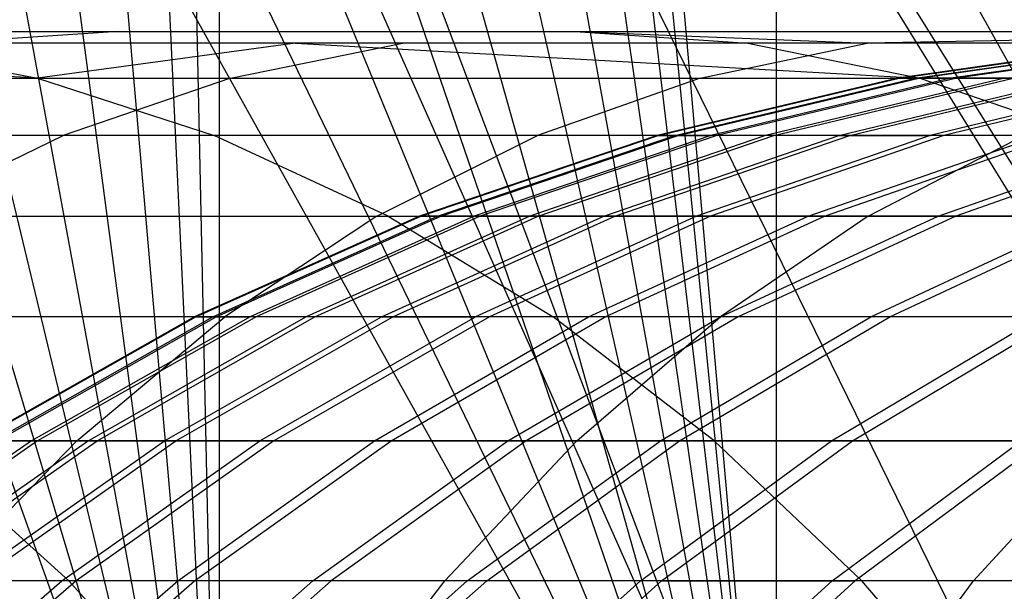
# Model space of a CAD drawing. Extents: x 0.1 to 12.1, y -6 to 6.
# Tile 46 of 181: x 6.271 to 6.493, y -0.795 to -0.666. Entities that reach past the tile are written whole.
import ezdxf

# ---------------------------------------------------------------- set-up
doc = ezdxf.new("R2010")
doc.units = 0
doc.header["$LTSCALE"] = 2.54
doc.layers.get('0').update_dxf_attribs({"linetype": 'CONTINUOUS'})

# ---------------------------------------------------------------- blocks, each defined once
blk = doc.blocks.new('DROPS_COLOR_C_STL')
at = {"color": 0}
for p, q in [((6.44165, 0.9, 26.53297), (6.44165, -0.9, 26.53297)), ((6.44165, 0.9, 26.53297), (6.44165, -0.9, 26.53297)), ((6.36421, -0.02047, 26.5286), (6.44165, -0.9, 26.53297)), ((6.36421, -0.02047, 26.5286), (6.44165, -0.9, 26.53297)), ((6.3586, -0.0612, 26.52832), (6.44165, -0.9, 26.53297)), ((6.3586, -0.0612, 26.52832), (6.44165, -0.9, 26.53297)), ((6.34758, -0.10046, 26.52779), (6.44165, -0.9, 26.53297)), ((6.34758, -0.10046, 26.52779), (6.44165, -0.9, 26.53297)), ((6.33123, -0.1381, 26.52704), (6.44165, -0.9, 26.53297)), ((6.33123, -0.1381, 26.52704), (6.44165, -0.9, 26.53297)), ((6.31607, -0.16407, 35.53357), (6.31607, -0.9, 35.53357)), ((6.31607, -0.16407, 35.53357), (6.31607, -0.9, 35.53357)), ((6.31, -0.173, 26.52614), (6.44165, -0.9, 26.53297)), ((6.31, -0.173, 26.52614), (6.44165, -0.9, 26.53297)), ((6.30056, -0.18566, 35.53263), (6.31607, -0.9, 35.53357)), ((6.30056, -0.18566, 35.53263), (6.31607, -0.9, 35.53357)), ((6.28312, -0.20587, 35.53164), (6.31607, -0.9, 35.53357)), ((6.28312, -0.20587, 35.53164), (6.31607, -0.9, 35.53357)), ((6.28424, -0.20468, 26.52514), (6.44165, -0.9, 26.53297)), ((6.28424, -0.20468, 26.52514), (6.44165, -0.9, 26.53297)), ((6.23638, -0.21102, 26.5056), (6.60097, -0.86832, 26.48376)), ((6.23638, -0.21102, 26.5056), (6.60097, -0.86832, 26.48376)), ((6.25763, -0.22991, 35.53033), (6.31607, -0.9, 35.53357)), ((6.25763, -0.22991, 35.53033), (6.31607, -0.9, 35.53357)), ((6.20346, -0.23182, 26.50648), (6.60097, -0.86832, 26.48376)), ((6.20346, -0.23182, 26.50648), (6.60097, -0.86832, 26.48376)), ((6.54242, -0.78337, 14.52762), (6.2036, -0.23174, 14.50991)), ((6.4925, -0.82172, 14.5238), (6.2036, -0.23174, 14.50991)), ((6.54242, -0.78337, 14.52762), (6.2036, -0.23174, 14.50991)), ((6.4925, -0.82172, 14.5238), (6.2036, -0.23174, 14.50991)), ((6.44337, -0.86832, 14.52045), (6.2036, -0.23174, 14.50991)), ((6.44337, -0.86832, 14.52045), (6.2036, -0.23174, 14.50991)), ((6.25423, -0.23271, 26.52412), (6.44165, -0.9, 26.53297)), ((6.25423, -0.23271, 26.52412), (6.44165, -0.9, 26.53297)), ((6.44337, -0.86832, 14.52045), (6.16837, -0.24807, 14.50917)), ((6.44337, -0.86832, 14.52045), (6.16837, -0.24807, 14.50917)), ((6.22976, -0.25065, 35.52908), (6.31607, -0.9, 35.53357)), ((6.22976, -0.25065, 35.52908), (6.31607, -0.9, 35.53357)), ((6.22092, -0.25624, 26.52316), (6.44165, -0.9, 26.53297)), ((6.22092, -0.25624, 26.52316), (6.44165, -0.9, 26.53297)), ((6.19961, -0.26806, 35.52795), (6.31607, -0.9, 35.53357)), ((6.19961, -0.26806, 35.52795), (6.31607, -0.9, 35.53357)), ((6.18443, -0.27516, 26.52232), (6.44165, -0.9, 26.53297)), ((6.18443, -0.27516, 26.52232), (6.44165, -0.9, 26.53297)), ((6.16751, -0.28191, 35.527), (6.31607, -0.9, 35.53357)), ((6.16751, -0.28191, 35.527), (6.31607, -0.9, 35.53357)), ((6.14585, -0.28887, 26.52167), (6.44165, -0.9, 26.53297)), ((6.14585, -0.28887, 26.52167), (6.44165, -0.9, 26.53297)), ((6.13418, -0.29189, 35.52628), (6.31607, -0.9, 35.53357)), ((6.13418, -0.29189, 35.52628), (6.31607, -0.9, 35.53357)), ((6.44165, -0.9, 26.53297), (6.10576, -0.29721, 26.52127)), ((6.44165, -0.9, 26.53297), (6.10576, -0.29721, 26.52127)), ((6.09973, -0.29797, 35.52583), (6.31607, -0.9, 35.53357)), ((6.09973, -0.29797, 35.52583), (6.31607, -0.9, 35.53357)), ((6.19317, -0.66832, 19.6569), (6.29331, -0.66832, 19.76208)), ((6.19317, -0.66832, 19.6569), (6.29331, -0.66832, 19.76208)), ((6.29331, -0.66832, 19.76208), (6.2533, -0.67094, 19.80125)), ((6.29331, -0.66832, 19.76208), (6.2533, -0.67094, 19.80125)), ((6.29331, -0.66832, 19.76208), (6.3963, -0.66832, 19.86449)), ((6.29331, -0.66832, 19.76208), (6.3963, -0.66832, 19.86449)), ((6.3963, -0.66832, 19.86449), (6.46215, -0.67094, 20.00338)), ((6.3963, -0.66832, 19.86449), (6.46215, -0.67094, 20.00338)), ((6.3963, -0.66832, 19.86449), (6.60625, -0.66832, 20.05686)), ((6.3963, -0.66832, 19.86449), (6.60625, -0.66832, 20.05686)), ((6.3963, -0.66832, 19.86449), (6.43522, -0.67094, 19.82424)), ((6.3963, -0.66832, 19.86449), (6.43522, -0.67094, 19.82424)), ((6.60625, -0.66832, 20.05686), (6.46215, -0.67094, 20.00338)), ((6.60625, -0.66832, 20.05686), (6.46215, -0.67094, 20.00338)), ((6.27512, -0.67882, 19.58095), (6.13777, -0.67094, 19.51179)), ((6.27512, -0.67882, 19.58095), (6.13777, -0.67094, 19.51179)), ((6.33332, -0.67094, 19.72292), (6.23423, -0.67094, 19.61884)), ((6.23423, -0.67094, 19.61884), (6.27512, -0.67882, 19.58095)), ((6.23423, -0.67094, 19.61884), (6.27512, -0.67882, 19.58095)), ((6.33332, -0.67094, 19.72292), (6.23423, -0.67094, 19.61884)), ((6.35738, -0.67094, 19.90474), (6.2533, -0.67094, 19.80125)), ((6.35738, -0.67094, 19.90474), (6.2533, -0.67094, 19.80125)), ((6.33332, -0.67094, 19.72292), (6.27512, -0.67882, 19.58095)), ((6.33332, -0.67094, 19.72292), (6.27512, -0.67882, 19.58095)), ((6.31864, -0.67882, 19.94481), (6.35738, -0.67094, 19.90474)), ((6.31864, -0.67882, 19.94481), (6.35738, -0.67094, 19.90474)), ((6.43522, -0.67094, 19.82424), (6.33332, -0.67094, 19.72292)), ((6.33332, -0.67094, 19.72292), (6.47397, -0.67882, 19.78416)), ((6.33332, -0.67094, 19.72292), (6.47397, -0.67882, 19.78416)), ((6.43522, -0.67094, 19.82424), (6.33332, -0.67094, 19.72292)), ((6.46215, -0.67094, 20.00338), (6.35738, -0.67094, 19.90474)), ((6.46215, -0.67094, 20.00338), (6.35738, -0.67094, 19.90474)), ((6.42449, -0.67882, 20.04448), (6.46215, -0.67094, 20.00338)), ((6.42449, -0.67882, 20.04448), (6.46215, -0.67094, 20.00338)), ((6.64295, -0.67094, 20.01458), (6.43522, -0.67094, 19.82424)), ((6.43522, -0.67094, 19.82424), (6.47397, -0.67882, 19.78416)), ((6.43522, -0.67094, 19.82424), (6.47397, -0.67882, 19.78416)), ((6.64295, -0.67094, 20.01458), (6.43522, -0.67094, 19.82424)), ((6.56954, -0.67094, 20.09915), (6.46215, -0.67094, 20.00338)), ((6.56954, -0.67094, 20.09915), (6.46215, -0.67094, 20.00338)), ((6.5248, -0.67094, 16.10838), (6.46907, -0.67882, 16.10923)), ((6.5248, -0.67094, 16.10838), (6.46907, -0.67882, 16.10923)), ((6.46932, -0.67882, 15.987), (6.52505, -0.67094, 15.98804)), ((6.46932, -0.67882, 15.987), (6.52505, -0.67094, 15.98804)), ((6.47298, -0.67882, 16.2314), (6.52865, -0.67094, 16.22867)), ((6.47298, -0.67882, 16.2314), (6.52865, -0.67094, 16.22867)), ((6.47375, -0.67882, 15.86452), (6.52941, -0.67094, 15.86745)), ((6.47375, -0.67882, 15.86452), (6.52941, -0.67094, 15.86745)), ((6.53657, -0.67094, 16.34817), (6.48102, -0.67882, 16.35278)), ((6.53657, -0.67094, 16.34817), (6.48102, -0.67882, 16.35278)), ((6.53785, -0.67094, 15.74707), (6.48232, -0.67882, 15.74225)), ((6.53785, -0.67094, 15.74707), (6.48232, -0.67882, 15.74225)), ((6.08718, -0.67882, 19.36656), (6.27512, -0.67882, 19.58095)), ((6.08718, -0.67882, 19.36656), (6.27512, -0.67882, 19.58095)), ((6.21347, -0.67882, 19.84025), (6.31864, -0.67882, 19.94481)), ((6.21347, -0.67882, 19.84025), (6.31864, -0.67882, 19.94481)), ((6.27512, -0.67882, 19.58095), (6.47397, -0.67882, 19.78416)), ((6.27512, -0.67882, 19.58095), (6.47397, -0.67882, 19.78416)), ((6.27512, -0.67882, 19.58095), (6.31493, -0.69175, 19.54405)), ((6.27512, -0.67882, 19.58095), (6.31493, -0.69175, 19.54405)), ((6.31864, -0.67882, 19.94481), (6.2809, -0.69175, 19.98384)), ((6.31864, -0.67882, 19.94481), (6.2809, -0.69175, 19.98384)), ((6.31864, -0.67882, 19.94481), (6.42449, -0.67882, 20.04448)), ((6.31864, -0.67882, 19.94481), (6.42449, -0.67882, 20.04448)), ((6.42449, -0.67882, 20.04448), (6.38782, -0.69175, 20.0845)), ((6.42449, -0.67882, 20.04448), (6.38782, -0.69175, 20.0845)), ((6.46907, -0.67882, 16.10923), (6.41479, -0.69175, 16.11006)), ((6.46907, -0.67882, 16.10923), (6.41479, -0.69175, 16.11006)), ((6.41505, -0.69175, 15.98599), (6.46932, -0.67882, 15.987)), ((6.41505, -0.69175, 15.98599), (6.46932, -0.67882, 15.987)), ((6.41876, -0.69175, 16.23406), (6.47298, -0.67882, 16.2314)), ((6.41876, -0.69175, 16.23406), (6.47298, -0.67882, 16.2314)), ((6.41954, -0.69175, 15.86166), (6.47375, -0.67882, 15.86452)), ((6.41954, -0.69175, 15.86166), (6.47375, -0.67882, 15.86452)), ((6.42449, -0.67882, 20.04448), (6.53301, -0.67882, 20.14124)), ((6.42449, -0.67882, 20.04448), (6.53301, -0.67882, 20.14124)), ((6.48102, -0.67882, 16.35278), (6.42692, -0.69175, 16.35726)), ((6.48102, -0.67882, 16.35278), (6.42692, -0.69175, 16.35726)), ((6.48232, -0.67882, 15.74225), (6.42824, -0.69175, 15.73756)), ((6.48232, -0.67882, 15.74225), (6.42824, -0.69175, 15.73756)), ((6.49316, -0.67882, 16.47381), (6.43925, -0.69175, 16.48011)), ((6.49316, -0.67882, 16.47381), (6.43925, -0.69175, 16.48011)), ((6.44113, -0.69175, 15.6138), (6.49502, -0.67882, 15.62032)), ((6.44113, -0.69175, 15.6138), (6.49502, -0.67882, 15.62032)), ((6.45573, -0.69175, 16.60261), (6.50941, -0.67882, 16.59449)), ((6.45573, -0.69175, 16.60261), (6.50941, -0.67882, 16.59449)), ((6.45819, -0.69175, 15.49055), (6.51183, -0.67882, 15.4989)), ((6.45819, -0.69175, 15.49055), (6.51183, -0.67882, 15.4989)), ((6.46932, -0.67882, 15.987), (6.46907, -0.67882, 16.10923)), ((6.46932, -0.67882, 15.987), (6.46907, -0.67882, 16.10923)), ((6.46907, -0.67882, 16.10923), (6.47298, -0.67882, 16.2314)), ((6.46907, -0.67882, 16.10923), (6.47298, -0.67882, 16.2314)), ((6.47375, -0.67882, 15.86452), (6.46932, -0.67882, 15.987)), ((6.47375, -0.67882, 15.86452), (6.46932, -0.67882, 15.987)), ((6.47298, -0.67882, 16.2314), (6.48102, -0.67882, 16.35278)), ((6.47298, -0.67882, 16.2314), (6.48102, -0.67882, 16.35278)), ((6.48232, -0.67882, 15.74225), (6.47375, -0.67882, 15.86452)), ((6.48232, -0.67882, 15.74225), (6.47375, -0.67882, 15.86452)), ((6.47397, -0.67882, 19.78416), (6.67949, -0.67882, 19.97248)), ((6.47397, -0.67882, 19.78416), (6.67949, -0.67882, 19.97248)), ((6.47397, -0.67882, 19.78416), (6.5117, -0.69175, 19.74514)), ((6.47397, -0.67882, 19.78416), (6.5117, -0.69175, 19.74514)), ((6.5297, -0.67882, 16.71457), (6.47633, -0.69175, 16.72449)), ((6.5297, -0.67882, 16.71457), (6.47633, -0.69175, 16.72449)), ((6.53272, -0.67882, 15.37813), (6.4794, -0.69175, 15.36797)), ((6.53272, -0.67882, 15.37813), (6.4794, -0.69175, 15.36797)), ((6.49316, -0.67882, 16.47381), (6.48102, -0.67882, 16.35278)), ((6.49316, -0.67882, 16.47381), (6.48102, -0.67882, 16.35278)), ((6.49502, -0.67882, 15.62032), (6.48232, -0.67882, 15.74225)), ((6.49502, -0.67882, 15.62032), (6.48232, -0.67882, 15.74225)), ((6.31493, -0.69175, 19.54405), (6.12896, -0.69175, 19.3319)), ((6.31493, -0.69175, 19.54405), (6.12896, -0.69175, 19.3319)), ((6.2809, -0.69175, 19.98384), (6.17468, -0.69175, 19.87823)), ((6.2809, -0.69175, 19.98384), (6.17468, -0.69175, 19.87823)), ((6.24368, -0.70994, 20.02233), (6.2809, -0.69175, 19.98384)), ((6.24368, -0.70994, 20.02233), (6.2809, -0.69175, 19.98384)), ((6.38782, -0.69175, 20.0845), (6.2809, -0.69175, 19.98384)), ((6.38782, -0.69175, 20.0845), (6.2809, -0.69175, 19.98384)), ((6.3542, -0.70994, 19.50765), (6.31493, -0.69175, 19.54405)), ((6.5117, -0.69175, 19.74514), (6.31493, -0.69175, 19.54405)), ((6.3542, -0.70994, 19.50765), (6.31493, -0.69175, 19.54405)), ((6.5117, -0.69175, 19.74514), (6.31493, -0.69175, 19.54405)), ((6.35165, -0.70994, 20.12398), (6.38782, -0.69175, 20.0845)), ((6.35165, -0.70994, 20.12398), (6.38782, -0.69175, 20.0845)), ((6.41479, -0.69175, 16.11006), (6.36125, -0.70994, 16.11087)), ((6.41479, -0.69175, 16.11006), (6.36125, -0.70994, 16.11087)), ((6.36152, -0.70994, 15.98499), (6.41505, -0.69175, 15.98599)), ((6.36152, -0.70994, 15.98499), (6.41505, -0.69175, 15.98599)), ((6.36528, -0.70994, 16.23669), (6.41876, -0.69175, 16.23406)), ((6.36528, -0.70994, 16.23669), (6.41876, -0.69175, 16.23406)), ((6.36607, -0.70994, 15.85885), (6.41954, -0.69175, 15.86166)), ((6.36607, -0.70994, 15.85885), (6.41954, -0.69175, 15.86166)), ((6.42692, -0.69175, 16.35726), (6.37356, -0.70994, 16.36169)), ((6.42692, -0.69175, 16.35726), (6.37356, -0.70994, 16.36169)), ((6.42824, -0.69175, 15.73756), (6.3749, -0.70994, 15.73293)), ((6.42824, -0.69175, 15.73756), (6.3749, -0.70994, 15.73293)), ((6.43925, -0.69175, 16.48011), (6.38607, -0.70994, 16.48633)), ((6.43925, -0.69175, 16.48011), (6.38607, -0.70994, 16.48633)), ((6.49742, -0.69175, 20.18224), (6.38782, -0.69175, 20.0845)), ((6.49742, -0.69175, 20.18224), (6.38782, -0.69175, 20.0845)), ((6.38798, -0.70994, 15.60737), (6.44113, -0.69175, 15.6138)), ((6.38798, -0.70994, 15.60737), (6.44113, -0.69175, 15.6138)), ((6.4028, -0.70994, 16.61062), (6.45573, -0.69175, 16.60261)), ((6.4028, -0.70994, 16.61062), (6.45573, -0.69175, 16.60261)), ((6.40529, -0.70994, 15.48231), (6.45819, -0.69175, 15.49055)), ((6.40529, -0.70994, 15.48231), (6.45819, -0.69175, 15.49055)), ((6.41505, -0.69175, 15.98599), (6.41479, -0.69175, 16.11006)), ((6.41505, -0.69175, 15.98599), (6.41479, -0.69175, 16.11006)), ((6.41479, -0.69175, 16.11006), (6.41876, -0.69175, 16.23406)), ((6.41479, -0.69175, 16.11006), (6.41876, -0.69175, 16.23406)), ((6.41954, -0.69175, 15.86166), (6.41505, -0.69175, 15.98599)), ((6.41954, -0.69175, 15.86166), (6.41505, -0.69175, 15.98599)), ((6.41876, -0.69175, 16.23406), (6.42692, -0.69175, 16.35726)), ((6.41876, -0.69175, 16.23406), (6.42692, -0.69175, 16.35726)), ((6.42824, -0.69175, 15.73756), (6.41954, -0.69175, 15.86166)), ((6.42824, -0.69175, 15.73756), (6.41954, -0.69175, 15.86166)), ((6.47633, -0.69175, 16.72449), (6.42369, -0.70994, 16.73428)), ((6.47633, -0.69175, 16.72449), (6.42369, -0.70994, 16.73428)), ((6.4794, -0.69175, 15.36797), (6.42681, -0.70994, 15.35795)), ((6.4794, -0.69175, 15.36797), (6.42681, -0.70994, 15.35795)), ((6.43925, -0.69175, 16.48011), (6.42692, -0.69175, 16.35726)), ((6.43925, -0.69175, 16.48011), (6.42692, -0.69175, 16.35726)), ((6.44113, -0.69175, 15.6138), (6.42824, -0.69175, 15.73756)), ((6.44113, -0.69175, 15.6138), (6.42824, -0.69175, 15.73756)), ((6.45573, -0.69175, 16.60261), (6.43925, -0.69175, 16.48011)), ((6.45573, -0.69175, 16.60261), (6.43925, -0.69175, 16.48011)), ((6.45819, -0.69175, 15.49055), (6.44113, -0.69175, 15.6138)), ((6.45819, -0.69175, 15.49055), (6.44113, -0.69175, 15.6138)), ((6.44885, -0.70994, 16.85772), (6.50112, -0.69175, 16.84615)), ((6.44885, -0.70994, 16.85772), (6.50112, -0.69175, 16.84615)), ((6.4525, -0.70994, 15.23438), (6.50472, -0.69175, 15.24618)), ((6.4525, -0.70994, 15.23438), (6.50472, -0.69175, 15.24618)), ((6.45573, -0.69175, 16.60261), (6.47633, -0.69175, 16.72449)), ((6.45573, -0.69175, 16.60261), (6.47633, -0.69175, 16.72449)), ((6.4794, -0.69175, 15.36797), (6.45819, -0.69175, 15.49055)), ((6.4794, -0.69175, 15.36797), (6.45819, -0.69175, 15.49055)), ((6.46233, -0.70994, 20.22267), (6.49742, -0.69175, 20.18224)), ((6.46233, -0.70994, 20.22267), (6.49742, -0.69175, 20.18224)), ((6.50112, -0.69175, 16.84615), (6.47633, -0.69175, 16.72449)), ((6.50112, -0.69175, 16.84615), (6.47633, -0.69175, 16.72449)), ((6.47814, -0.70994, 16.98024), (6.53, -0.69175, 16.96692)), ((6.47814, -0.70994, 16.98024), (6.53, -0.69175, 16.96692)), ((6.50472, -0.69175, 15.24618), (6.4794, -0.69175, 15.36797)), ((6.50472, -0.69175, 15.24618), (6.4794, -0.69175, 15.36797)), ((6.53393, -0.69175, 15.12614), (6.48214, -0.70994, 15.11258)), ((6.53393, -0.69175, 15.12614), (6.48214, -0.70994, 15.11258)), ((6.17017, -0.70994, 19.29772), (6.3542, -0.70994, 19.50765)), ((6.17017, -0.70994, 19.29772), (6.3542, -0.70994, 19.50765)), ((6.24368, -0.70994, 20.02233), (6.35165, -0.70994, 20.12398)), ((6.24368, -0.70994, 20.02233), (6.35165, -0.70994, 20.12398)), ((6.36125, -0.70994, 16.11087), (6.31055, -0.73264, 16.11164)), ((6.36125, -0.70994, 16.11087), (6.31055, -0.73264, 16.11164)), ((6.31082, -0.73264, 15.98405), (6.36152, -0.70994, 15.98499)), ((6.31082, -0.73264, 15.98405), (6.36152, -0.70994, 15.98499)), ((6.31464, -0.73264, 16.23918), (6.36528, -0.70994, 16.23669)), ((6.31464, -0.73264, 16.23918), (6.36528, -0.70994, 16.23669)), ((6.31544, -0.73264, 15.85619), (6.36607, -0.70994, 15.85885)), ((6.31544, -0.73264, 15.85619), (6.36607, -0.70994, 15.85885)), ((6.35165, -0.70994, 20.12398), (6.31739, -0.73264, 20.16137)), ((6.35165, -0.70994, 20.12398), (6.31739, -0.73264, 20.16137)), ((6.37356, -0.70994, 16.36169), (6.32303, -0.73264, 16.36588)), ((6.37356, -0.70994, 16.36169), (6.32303, -0.73264, 16.36588)), ((6.3749, -0.70994, 15.73293), (6.32439, -0.73264, 15.72855)), ((6.3749, -0.70994, 15.73293), (6.32439, -0.73264, 15.72855)), ((6.38607, -0.70994, 16.48633), (6.33571, -0.73264, 16.49222)), ((6.38607, -0.70994, 16.48633), (6.33571, -0.73264, 16.49222)), ((6.33765, -0.73264, 15.60127), (6.38798, -0.70994, 15.60737)), ((6.33765, -0.73264, 15.60127), (6.38798, -0.70994, 15.60737)), ((6.35165, -0.70994, 20.12398), (6.46233, -0.70994, 20.22267)), ((6.35165, -0.70994, 20.12398), (6.46233, -0.70994, 20.22267)), ((6.35266, -0.73264, 16.61821), (6.4028, -0.70994, 16.61062)), ((6.35266, -0.73264, 16.61821), (6.4028, -0.70994, 16.61062)), ((6.3542, -0.70994, 19.50765), (6.54892, -0.70994, 19.70665)), ((6.3542, -0.70994, 19.50765), (6.54892, -0.70994, 19.70665)), ((6.3542, -0.70994, 19.50765), (6.39139, -0.73264, 19.47319)), ((6.3542, -0.70994, 19.50765), (6.39139, -0.73264, 19.47319)), ((6.3552, -0.73264, 15.47452), (6.40529, -0.70994, 15.48231)), ((6.3552, -0.73264, 15.47452), (6.40529, -0.70994, 15.48231)), ((6.36152, -0.70994, 15.98499), (6.36125, -0.70994, 16.11087)), ((6.36152, -0.70994, 15.98499), (6.36125, -0.70994, 16.11087)), ((6.36125, -0.70994, 16.11087), (6.36528, -0.70994, 16.23669)), ((6.36125, -0.70994, 16.11087), (6.36528, -0.70994, 16.23669)), ((6.36607, -0.70994, 15.85885), (6.36152, -0.70994, 15.98499)), ((6.36607, -0.70994, 15.85885), (6.36152, -0.70994, 15.98499)), ((6.36528, -0.70994, 16.23669), (6.37356, -0.70994, 16.36169)), ((6.36528, -0.70994, 16.23669), (6.37356, -0.70994, 16.36169)), ((6.3749, -0.70994, 15.73293), (6.36607, -0.70994, 15.85885)), ((6.3749, -0.70994, 15.73293), (6.36607, -0.70994, 15.85885)), ((6.38607, -0.70994, 16.48633), (6.37356, -0.70994, 16.36169)), ((6.38607, -0.70994, 16.48633), (6.37356, -0.70994, 16.36169)), ((6.42369, -0.70994, 16.73428), (6.37384, -0.73264, 16.74355)), ((6.42369, -0.70994, 16.73428), (6.37384, -0.73264, 16.74355)), ((6.38798, -0.70994, 15.60737), (6.3749, -0.70994, 15.73293)), ((6.38798, -0.70994, 15.60737), (6.3749, -0.70994, 15.73293)), ((6.42681, -0.70994, 15.35795), (6.377, -0.73264, 15.34845)), ((6.42681, -0.70994, 15.35795), (6.377, -0.73264, 15.34845)), ((6.4028, -0.70994, 16.61062), (6.38607, -0.70994, 16.48633)), ((6.4028, -0.70994, 16.61062), (6.38607, -0.70994, 16.48633)), ((6.40529, -0.70994, 15.48231), (6.38798, -0.70994, 15.60737)), ((6.40529, -0.70994, 15.48231), (6.38798, -0.70994, 15.60737)), ((6.39934, -0.73264, 16.86867), (6.44885, -0.70994, 16.85772)), ((6.39934, -0.73264, 16.86867), (6.44885, -0.70994, 16.85772)), ((6.4028, -0.70994, 16.61062), (6.42369, -0.70994, 16.73428)), ((6.4028, -0.70994, 16.61062), (6.42369, -0.70994, 16.73428)), ((6.40305, -0.73264, 15.2232), (6.4525, -0.70994, 15.23438)), ((6.40305, -0.73264, 15.2232), (6.4525, -0.70994, 15.23438)), ((6.42681, -0.70994, 15.35795), (6.40529, -0.70994, 15.48231)), ((6.42681, -0.70994, 15.35795), (6.40529, -0.70994, 15.48231)), ((6.44885, -0.70994, 16.85772), (6.42369, -0.70994, 16.73428)), ((6.44885, -0.70994, 16.85772), (6.42369, -0.70994, 16.73428)), ((6.4525, -0.70994, 15.23438), (6.42681, -0.70994, 15.35795)), ((6.4525, -0.70994, 15.23438), (6.42681, -0.70994, 15.35795)), ((6.42904, -0.73264, 16.99287), (6.47814, -0.70994, 16.98024)), ((6.42904, -0.73264, 16.99287), (6.47814, -0.70994, 16.98024)), ((6.46233, -0.70994, 20.22267), (6.42909, -0.73264, 20.26097)), ((6.46233, -0.70994, 20.22267), (6.42909, -0.73264, 20.26097)), ((6.48214, -0.70994, 15.11258), (6.43308, -0.73264, 15.09975)), ((6.48214, -0.70994, 15.11258), (6.43308, -0.73264, 15.09975)), ((6.47814, -0.70994, 16.98024), (6.44885, -0.70994, 16.85772)), ((6.47814, -0.70994, 16.98024), (6.44885, -0.70994, 16.85772)), ((6.48214, -0.70994, 15.11258), (6.4525, -0.70994, 15.23438)), ((6.48214, -0.70994, 15.11258), (6.4525, -0.70994, 15.23438)), ((6.46233, -0.70994, 20.22267), (6.57846, -0.70994, 20.32066)), ((6.46233, -0.70994, 20.22267), (6.57846, -0.70994, 20.32066)), ((6.46298, -0.73264, 17.11627), (6.51163, -0.70994, 17.10199)), ((6.46298, -0.73264, 17.11627), (6.51163, -0.70994, 17.10199)), ((6.46726, -0.73264, 14.97737), (6.51585, -0.70994, 14.99186)), ((6.46726, -0.73264, 14.97737), (6.51585, -0.70994, 14.99186)), ((6.51163, -0.70994, 17.10199), (6.47814, -0.70994, 16.98024)), ((6.51163, -0.70994, 17.10199), (6.47814, -0.70994, 16.98024)), ((6.51585, -0.70994, 14.99186), (6.48214, -0.70994, 15.11258)), ((6.51585, -0.70994, 14.99186), (6.48214, -0.70994, 15.11258)), ((6.31739, -0.73264, 20.16137), (6.20844, -0.73264, 20.05878)), ((6.31739, -0.73264, 20.16137), (6.20844, -0.73264, 20.05878)), ((6.39139, -0.73264, 19.47319), (6.2092, -0.73264, 19.26535)), ((6.39139, -0.73264, 19.47319), (6.2092, -0.73264, 19.26535)), ((6.31055, -0.73264, 16.11164), (6.26111, -0.7606, 16.11239)), ((6.31055, -0.73264, 16.11164), (6.26111, -0.7606, 16.11239)), ((6.26138, -0.7606, 15.98313), (6.31082, -0.73264, 15.98405)), ((6.26138, -0.7606, 15.98313), (6.31082, -0.73264, 15.98405)), ((6.26525, -0.7606, 16.2416), (6.31464, -0.73264, 16.23918)), ((6.26525, -0.7606, 16.2416), (6.31464, -0.73264, 16.23918)), ((6.26606, -0.7606, 15.85359), (6.31544, -0.73264, 15.85619)), ((6.26606, -0.7606, 15.85359), (6.31544, -0.73264, 15.85619)), ((6.32303, -0.73264, 16.36588), (6.27375, -0.7606, 16.36996)), ((6.32303, -0.73264, 16.36588), (6.27375, -0.7606, 16.36996)), ((6.32439, -0.73264, 15.72855), (6.27513, -0.7606, 15.72428)), ((6.32439, -0.73264, 15.72855), (6.27513, -0.7606, 15.72428)), ((6.28399, -0.7606, 20.19783), (6.31739, -0.73264, 20.16137)), ((6.28399, -0.7606, 20.19783), (6.31739, -0.73264, 20.16137)), ((6.33571, -0.73264, 16.49222), (6.2866, -0.7606, 16.49797)), ((6.33571, -0.73264, 16.49222), (6.2866, -0.7606, 16.49797)), ((6.28856, -0.7606, 15.59533), (6.33765, -0.73264, 15.60127)), ((6.28856, -0.7606, 15.59533), (6.33765, -0.73264, 15.60127)), ((6.30377, -0.7606, 16.6256), (6.35266, -0.73264, 16.61821)), ((6.30377, -0.7606, 16.6256), (6.35266, -0.73264, 16.61821)), ((6.30634, -0.7606, 15.46691), (6.3552, -0.73264, 15.47452)), ((6.30634, -0.7606, 15.46691), (6.3552, -0.73264, 15.47452)), ((6.31082, -0.73264, 15.98405), (6.31055, -0.73264, 16.11164)), ((6.31082, -0.73264, 15.98405), (6.31055, -0.73264, 16.11164)), ((6.31055, -0.73264, 16.11164), (6.31464, -0.73264, 16.23918)), ((6.31055, -0.73264, 16.11164), (6.31464, -0.73264, 16.23918)), ((6.31544, -0.73264, 15.85619), (6.31082, -0.73264, 15.98405)), ((6.31544, -0.73264, 15.85619), (6.31082, -0.73264, 15.98405)), ((6.31464, -0.73264, 16.23918), (6.32303, -0.73264, 16.36588)), ((6.31464, -0.73264, 16.23918), (6.32303, -0.73264, 16.36588)), ((6.32439, -0.73264, 15.72855), (6.31544, -0.73264, 15.85619)), ((6.32439, -0.73264, 15.72855), (6.31544, -0.73264, 15.85619)), ((6.42909, -0.73264, 20.26097), (6.31739, -0.73264, 20.16137)), ((6.42909, -0.73264, 20.26097), (6.31739, -0.73264, 20.16137)), ((6.33571, -0.73264, 16.49222), (6.32303, -0.73264, 16.36588)), ((6.33571, -0.73264, 16.49222), (6.32303, -0.73264, 16.36588)), ((6.33765, -0.73264, 15.60127), (6.32439, -0.73264, 15.72855)), ((6.33765, -0.73264, 15.60127), (6.32439, -0.73264, 15.72855)), ((6.32523, -0.7606, 16.75259), (6.37384, -0.73264, 16.74355)), ((6.32523, -0.7606, 16.75259), (6.37384, -0.73264, 16.74355)), ((6.377, -0.73264, 15.34845), (6.32843, -0.7606, 15.3392)), ((6.377, -0.73264, 15.34845), (6.32843, -0.7606, 15.3392)), ((6.35266, -0.73264, 16.61821), (6.33571, -0.73264, 16.49222)), ((6.35266, -0.73264, 16.61821), (6.33571, -0.73264, 16.49222)), ((6.3552, -0.73264, 15.47452), (6.33765, -0.73264, 15.60127)), ((6.3552, -0.73264, 15.47452), (6.33765, -0.73264, 15.60127)), ((6.35107, -0.7606, 16.87935), (6.39934, -0.73264, 16.86867)), ((6.35107, -0.7606, 16.87935), (6.39934, -0.73264, 16.86867)), ((6.35266, -0.73264, 16.61821), (6.37384, -0.73264, 16.74355)), ((6.35266, -0.73264, 16.61821), (6.37384, -0.73264, 16.74355)), ((6.35482, -0.7606, 15.2123), (6.40305, -0.73264, 15.2232)), ((6.35482, -0.7606, 15.2123), (6.40305, -0.73264, 15.2232)), ((6.377, -0.73264, 15.34845), (6.3552, -0.73264, 15.47452)), ((6.377, -0.73264, 15.34845), (6.3552, -0.73264, 15.47452)), ((6.39934, -0.73264, 16.86867), (6.37384, -0.73264, 16.74355)), ((6.39934, -0.73264, 16.86867), (6.37384, -0.73264, 16.74355)), ((6.40305, -0.73264, 15.2232), (6.377, -0.73264, 15.34845)), ((6.40305, -0.73264, 15.2232), (6.377, -0.73264, 15.34845)), ((6.38115, -0.7606, 17.00518), (6.42904, -0.73264, 16.99287)), ((6.38115, -0.7606, 17.00518), (6.42904, -0.73264, 16.99287)), ((6.43308, -0.73264, 15.09975), (6.38525, -0.7606, 15.08723)), ((6.43308, -0.73264, 15.09975), (6.38525, -0.7606, 15.08723)), ((6.42766, -0.7606, 19.43958), (6.39139, -0.73264, 19.47319)), ((6.58416, -0.73264, 19.6702), (6.39139, -0.73264, 19.47319)), ((6.42766, -0.7606, 19.43958), (6.39139, -0.73264, 19.47319)), ((6.58416, -0.73264, 19.6702), (6.39139, -0.73264, 19.47319)), ((6.39668, -0.7606, 20.29831), (6.42909, -0.73264, 20.26097)), ((6.39668, -0.7606, 20.29831), (6.42909, -0.73264, 20.26097)), ((6.42904, -0.73264, 16.99287), (6.39934, -0.73264, 16.86867)), ((6.42904, -0.73264, 16.99287), (6.39934, -0.73264, 16.86867)), ((6.43308, -0.73264, 15.09975), (6.40305, -0.73264, 15.2232)), ((6.43308, -0.73264, 15.09975), (6.40305, -0.73264, 15.2232)), ((6.41554, -0.7606, 17.1302), (6.46298, -0.73264, 17.11627)), ((6.41554, -0.7606, 17.1302), (6.46298, -0.73264, 17.11627)), ((6.41987, -0.7606, 14.96325), (6.46726, -0.73264, 14.97737)), ((6.41987, -0.7606, 14.96325), (6.46726, -0.73264, 14.97737)), ((6.46298, -0.73264, 17.11627), (6.42904, -0.73264, 16.99287)), ((6.46298, -0.73264, 17.11627), (6.42904, -0.73264, 16.99287)), ((6.54629, -0.73264, 20.35986), (6.42909, -0.73264, 20.26097)), ((6.54629, -0.73264, 20.35986), (6.42909, -0.73264, 20.26097)), ((6.46726, -0.73264, 14.97737), (6.43308, -0.73264, 15.09975)), ((6.46726, -0.73264, 14.97737), (6.43308, -0.73264, 15.09975)), ((6.45412, -0.7606, 17.25399), (6.50107, -0.73264, 17.23846)), ((6.45412, -0.7606, 17.25399), (6.50107, -0.73264, 17.23846)), ((6.45882, -0.7606, 14.84005), (6.5057, -0.73264, 14.85577)), ((6.45882, -0.7606, 14.84005), (6.5057, -0.73264, 14.85577)), ((6.50107, -0.73264, 17.23846), (6.46298, -0.73264, 17.11627)), ((6.50107, -0.73264, 17.23846), (6.46298, -0.73264, 17.11627)), ((6.5057, -0.73264, 14.85577), (6.46726, -0.73264, 14.97737)), ((6.5057, -0.73264, 14.85577), (6.46726, -0.73264, 14.97737)), ((6.17407, -0.7606, 20.09433), (6.28399, -0.7606, 20.19783)), ((6.17407, -0.7606, 20.09433), (6.28399, -0.7606, 20.19783)), ((6.27375, -0.7606, 16.36996), (6.22852, -0.79219, 16.37372)), ((6.27375, -0.7606, 16.36996), (6.22852, -0.79219, 16.37372)), ((6.27513, -0.7606, 15.72428), (6.22991, -0.79219, 15.72036)), ((6.27513, -0.7606, 15.72428), (6.22991, -0.79219, 15.72036)), ((6.2866, -0.7606, 16.49797), (6.24152, -0.79219, 16.50324)), ((6.2866, -0.7606, 16.49797), (6.24152, -0.79219, 16.50324)), ((6.24351, -0.79219, 15.58988), (6.28856, -0.7606, 15.59533)), ((6.24351, -0.79219, 15.58988), (6.28856, -0.7606, 15.59533)), ((6.24726, -0.7606, 19.23378), (6.42766, -0.7606, 19.43958)), ((6.24726, -0.7606, 19.23378), (6.42766, -0.7606, 19.43958)), ((6.24726, -0.7606, 19.23378), (6.28219, -0.79219, 19.2048)), ((6.24726, -0.7606, 19.23378), (6.28219, -0.79219, 19.2048)), ((6.28399, -0.7606, 20.19783), (6.25333, -0.79219, 20.23129)), ((6.28399, -0.7606, 20.19783), (6.25333, -0.79219, 20.23129)), ((6.2589, -0.79219, 16.63239), (6.30377, -0.7606, 16.6256)), ((6.2589, -0.79219, 16.63239), (6.30377, -0.7606, 16.6256)), ((6.2615, -0.79219, 15.45993), (6.30634, -0.7606, 15.46691)), ((6.2615, -0.79219, 15.45993), (6.30634, -0.7606, 15.46691)), ((6.26525, -0.7606, 16.2416), (6.27375, -0.7606, 16.36996)), ((6.26525, -0.7606, 16.2416), (6.27375, -0.7606, 16.36996)), ((6.27513, -0.7606, 15.72428), (6.26606, -0.7606, 15.85359)), ((6.27513, -0.7606, 15.72428), (6.26606, -0.7606, 15.85359)), ((6.2866, -0.7606, 16.49797), (6.27375, -0.7606, 16.36996)), ((6.2866, -0.7606, 16.49797), (6.27375, -0.7606, 16.36996)), ((6.28856, -0.7606, 15.59533), (6.27513, -0.7606, 15.72428)), ((6.28856, -0.7606, 15.59533), (6.27513, -0.7606, 15.72428)), ((6.28061, -0.79219, 16.76089), (6.32523, -0.7606, 16.75259)), ((6.28061, -0.79219, 16.76089), (6.32523, -0.7606, 16.75259)), ((6.32843, -0.7606, 15.3392), (6.28385, -0.79219, 15.3307)), ((6.32843, -0.7606, 15.3392), (6.28385, -0.79219, 15.3307)), ((6.28399, -0.7606, 20.19783), (6.39668, -0.7606, 20.29831)), ((6.28399, -0.7606, 20.19783), (6.39668, -0.7606, 20.29831)), ((6.30377, -0.7606, 16.6256), (6.2866, -0.7606, 16.49797)), ((6.30377, -0.7606, 16.6256), (6.2866, -0.7606, 16.49797)), ((6.30634, -0.7606, 15.46691), (6.28856, -0.7606, 15.59533)), ((6.30634, -0.7606, 15.46691), (6.28856, -0.7606, 15.59533)), ((6.32523, -0.7606, 16.75259), (6.30377, -0.7606, 16.6256)), ((6.32523, -0.7606, 16.75259), (6.30377, -0.7606, 16.6256)), ((6.32843, -0.7606, 15.3392), (6.30634, -0.7606, 15.46691)), ((6.32843, -0.7606, 15.3392), (6.30634, -0.7606, 15.46691)), ((6.30676, -0.79219, 16.88916), (6.35107, -0.7606, 16.87935)), ((6.30676, -0.79219, 16.88916), (6.35107, -0.7606, 16.87935)), ((6.31055, -0.79219, 15.20229), (6.35482, -0.7606, 15.2123)), ((6.31055, -0.79219, 15.20229), (6.35482, -0.7606, 15.2123)), ((6.35107, -0.7606, 16.87935), (6.32523, -0.7606, 16.75259)), ((6.35107, -0.7606, 16.87935), (6.32523, -0.7606, 16.75259)), ((6.35482, -0.7606, 15.2123), (6.32843, -0.7606, 15.3392)), ((6.35482, -0.7606, 15.2123), (6.32843, -0.7606, 15.3392)), ((6.3372, -0.79219, 17.01647), (6.38115, -0.7606, 17.00518)), ((6.3372, -0.79219, 17.01647), (6.38115, -0.7606, 17.00518)), ((6.38525, -0.7606, 15.08723), (6.34134, -0.79219, 15.07574)), ((6.38525, -0.7606, 15.08723), (6.34134, -0.79219, 15.07574)), ((6.38115, -0.7606, 17.00518), (6.35107, -0.7606, 16.87935)), ((6.38115, -0.7606, 17.00518), (6.35107, -0.7606, 16.87935)), ((6.38525, -0.7606, 15.08723), (6.35482, -0.7606, 15.2123)), ((6.38525, -0.7606, 15.08723), (6.35482, -0.7606, 15.2123)), ((6.39668, -0.7606, 20.29831), (6.36693, -0.79219, 20.33259)), ((6.39668, -0.7606, 20.29831), (6.36693, -0.79219, 20.33259)), ((6.37199, -0.79219, 17.14298), (6.41554, -0.7606, 17.1302)), ((6.37199, -0.79219, 17.14298), (6.41554, -0.7606, 17.1302)), ((6.37638, -0.79219, 14.95029), (6.41987, -0.7606, 14.96325)), ((6.37638, -0.79219, 14.95029), (6.41987, -0.7606, 14.96325)), ((6.41554, -0.7606, 17.1302), (6.38115, -0.7606, 17.00518)), ((6.41554, -0.7606, 17.1302), (6.38115, -0.7606, 17.00518)), ((6.41987, -0.7606, 14.96325), (6.38525, -0.7606, 15.08723)), ((6.41987, -0.7606, 14.96325), (6.38525, -0.7606, 15.08723)), ((6.39668, -0.7606, 20.29831), (6.51492, -0.7606, 20.39808)), ((6.39668, -0.7606, 20.29831), (6.51492, -0.7606, 20.39808)), ((6.41104, -0.79219, 17.26825), (6.45412, -0.7606, 17.25399)), ((6.41104, -0.79219, 17.26825), (6.45412, -0.7606, 17.25399)), ((6.45412, -0.7606, 17.25399), (6.41554, -0.7606, 17.1302)), ((6.45412, -0.7606, 17.25399), (6.41554, -0.7606, 17.1302)), ((6.41579, -0.79219, 14.82563), (6.45882, -0.7606, 14.84005)), ((6.41579, -0.79219, 14.82563), (6.45882, -0.7606, 14.84005)), ((6.45882, -0.7606, 14.84005), (6.41987, -0.7606, 14.96325)), ((6.45882, -0.7606, 14.84005), (6.41987, -0.7606, 14.96325)), ((6.42766, -0.7606, 19.43958), (6.61854, -0.7606, 19.63465)), ((6.42766, -0.7606, 19.43958), (6.61854, -0.7606, 19.63465)), ((6.42766, -0.7606, 19.43958), (6.46094, -0.79219, 19.40873)), ((6.42766, -0.7606, 19.43958), (6.46094, -0.79219, 19.40873)), ((6.49685, -0.7606, 17.37634), (6.45412, -0.7606, 17.25399)), ((6.49685, -0.7606, 17.37634), (6.45412, -0.7606, 17.25399)), ((6.45427, -0.79219, 17.39205), (6.49685, -0.7606, 17.37634)), ((6.45427, -0.79219, 17.39205), (6.49685, -0.7606, 17.37634)), ((6.45882, -0.7606, 14.84005), (6.50194, -0.7606, 14.71825)), ((6.45882, -0.7606, 14.84005), (6.50194, -0.7606, 14.71825)), ((6.50194, -0.7606, 14.71825), (6.45942, -0.79219, 14.70238)), ((6.50194, -0.7606, 14.71825), (6.45942, -0.79219, 14.70238)), ((6.51492, -0.7606, 20.39808), (6.48612, -0.79219, 20.43316)), ((6.51492, -0.7606, 20.39808), (6.48612, -0.79219, 20.43316)), ((6.28219, -0.79219, 19.2048), (6.11447, -0.79219, 18.99089)), ((6.28219, -0.79219, 19.2048), (6.11447, -0.79219, 18.99089)), ((6.23776, -0.82903, 16.76885), (6.28061, -0.79219, 16.76089)), ((6.23776, -0.82903, 16.76885), (6.28061, -0.79219, 16.76089)), ((6.28385, -0.79219, 15.3307), (6.24103, -0.82903, 15.32254)), ((6.28385, -0.79219, 15.3307), (6.24103, -0.82903, 15.32254)), ((6.36693, -0.79219, 20.33259), (6.25333, -0.79219, 20.23129)), ((6.36693, -0.79219, 20.33259), (6.25333, -0.79219, 20.23129)), ((6.28061, -0.79219, 16.76089), (6.2589, -0.79219, 16.63239)), ((6.28061, -0.79219, 16.76089), (6.2589, -0.79219, 16.63239)), ((6.28385, -0.79219, 15.3307), (6.2615, -0.79219, 15.45993)), ((6.28385, -0.79219, 15.3307), (6.2615, -0.79219, 15.45993)), ((6.26419, -0.82903, 16.89857), (6.30676, -0.79219, 16.88916)), ((6.26419, -0.82903, 16.89857), (6.30676, -0.79219, 16.88916)), ((6.26803, -0.82903, 15.19268), (6.31055, -0.79219, 15.20229)), ((6.26803, -0.82903, 15.19268), (6.31055, -0.79219, 15.20229)), ((6.30676, -0.79219, 16.88916), (6.28061, -0.79219, 16.76089)), ((6.30676, -0.79219, 16.88916), (6.28061, -0.79219, 16.76089)), ((6.46094, -0.79219, 19.40873), (6.28219, -0.79219, 19.2048)), ((6.28219, -0.79219, 19.2048), (6.31574, -0.82903, 19.17697)), ((6.28219, -0.79219, 19.2048), (6.31574, -0.82903, 19.17697)), ((6.46094, -0.79219, 19.40873), (6.28219, -0.79219, 19.2048)), ((6.31055, -0.79219, 15.20229), (6.28385, -0.79219, 15.3307)), ((6.31055, -0.79219, 15.20229), (6.28385, -0.79219, 15.3307)), ((6.29498, -0.82903, 17.02733), (6.3372, -0.79219, 17.01647)), ((6.29498, -0.82903, 17.02733), (6.3372, -0.79219, 17.01647)), ((6.34134, -0.79219, 15.07574), (6.29917, -0.82903, 15.0647)), ((6.34134, -0.79219, 15.07574), (6.29917, -0.82903, 15.0647)), ((6.3372, -0.79219, 17.01647), (6.30676, -0.79219, 16.88916)), ((6.3372, -0.79219, 17.01647), (6.30676, -0.79219, 16.88916)), ((6.34134, -0.79219, 15.07574), (6.31055, -0.79219, 15.20229)), ((6.34134, -0.79219, 15.07574), (6.31055, -0.79219, 15.20229)), ((6.33017, -0.82903, 17.15526), (6.37199, -0.79219, 17.14298)), ((6.33017, -0.82903, 17.15526), (6.37199, -0.79219, 17.14298)), ((6.3346, -0.82903, 14.93784), (6.37638, -0.79219, 14.95029)), ((6.3346, -0.82903, 14.93784), (6.37638, -0.79219, 14.95029)), ((6.37199, -0.79219, 17.14298), (6.3372, -0.79219, 17.01647)), ((6.37199, -0.79219, 17.14298), (6.3372, -0.79219, 17.01647)), ((6.33835, -0.82903, 20.36551), (6.36693, -0.79219, 20.33259)), ((6.33835, -0.82903, 20.36551), (6.36693, -0.79219, 20.33259)), ((6.37638, -0.79219, 14.95029), (6.34134, -0.79219, 15.07574)), ((6.37638, -0.79219, 14.95029), (6.34134, -0.79219, 15.07574)), ((6.48612, -0.79219, 20.43316), (6.36693, -0.79219, 20.33259)), ((6.48612, -0.79219, 20.43316), (6.36693, -0.79219, 20.33259)), ((6.36965, -0.82903, 17.28194), (6.41104, -0.79219, 17.26825)), ((6.36965, -0.82903, 17.28194), (6.41104, -0.79219, 17.26825)), ((6.41104, -0.79219, 17.26825), (6.37199, -0.79219, 17.14298)), ((6.41104, -0.79219, 17.26825), (6.37199, -0.79219, 17.14298)), ((6.37446, -0.82903, 14.81177), (6.41579, -0.79219, 14.82563)), ((6.37446, -0.82903, 14.81177), (6.41579, -0.79219, 14.82563)), ((6.41579, -0.79219, 14.82563), (6.37638, -0.79219, 14.95029)), ((6.41579, -0.79219, 14.82563), (6.37638, -0.79219, 14.95029)), ((6.45427, -0.79219, 17.39205), (6.41104, -0.79219, 17.26825)), ((6.45427, -0.79219, 17.39205), (6.41104, -0.79219, 17.26825)), ((6.41337, -0.82903, 17.40714), (6.45427, -0.79219, 17.39205)), ((6.41337, -0.82903, 17.40714), (6.45427, -0.79219, 17.39205)), ((6.41579, -0.79219, 14.82563), (6.45942, -0.79219, 14.70238)), ((6.41579, -0.79219, 14.82563), (6.45942, -0.79219, 14.70238)), ((6.45942, -0.79219, 14.70238), (6.41858, -0.82903, 14.68713)), ((6.45942, -0.79219, 14.70238), (6.41858, -0.82903, 14.68713)), ((6.50168, -0.79219, 17.51432), (6.45427, -0.79219, 17.39205)), ((6.50168, -0.79219, 17.51432), (6.45427, -0.79219, 17.39205)), ((6.45847, -0.82903, 20.46685), (6.48612, -0.79219, 20.43316)), ((6.45847, -0.82903, 20.46685), (6.48612, -0.79219, 20.43316)), ((6.50729, -0.79219, 14.58053), (6.45942, -0.79219, 14.70238)), ((6.50729, -0.79219, 14.58053), (6.45942, -0.79219, 14.70238)), ((6.49292, -0.82903, 19.3791), (6.46094, -0.79219, 19.40873)), ((6.65008, -0.79219, 19.60202), (6.46094, -0.79219, 19.40873)), ((6.49292, -0.82903, 19.3791), (6.46094, -0.79219, 19.40873)), ((6.65008, -0.79219, 19.60202), (6.46094, -0.79219, 19.40873)), ((6.60805, -0.79219, 20.5304), (6.48612, -0.79219, 20.43316)), ((6.60805, -0.79219, 20.5304), (6.48612, -0.79219, 20.43316))]:
    blk.add_line(p, q, dxfattribs=at)

msp = doc.modelspace()

# ---------------------------------------------------------------- block references
at = {"color": 0}
msp.add_blockref('DROPS_COLOR_C_STL', (0, 0), dxfattribs=at)

doc.saveas('drawing.dxf')
